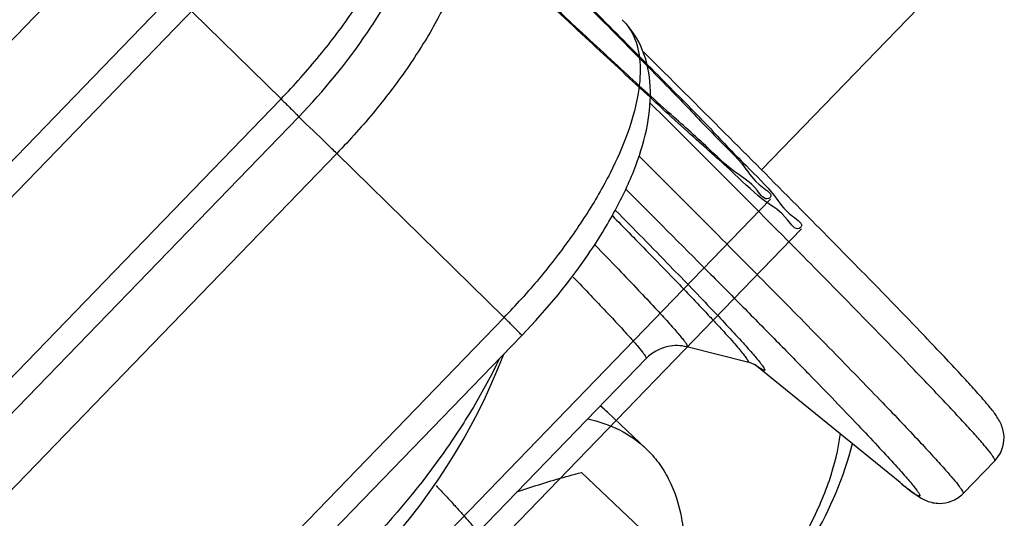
# Model space of a CAD drawing. Header units: millimetres. Extents: x 17 to 597, y 16 to 406.
# Tile 38 of 65: x 130 to 149, y 112 to 121. Entities that reach past the tile are written whole.
import ezdxf

# ---------------------------------------------------------------- set-up
doc = ezdxf.new("R2010")
doc.units = ezdxf.units.MM
doc.header["$LTSCALE"] = 32.67
doc.layers.get('0').update_dxf_attribs({"linetype": 'CONTINUOUS'})
for name, color, linetype in [('02___PRT_ALL_AXES', 7, 'CONTINUOUS'), ('AXES', 7, 'CONTINUOUS'), ('ROUNDS', 7, 'CONTINUOUS'), ('SURFS', 7, 'CONTINUOUS')]:
    doc.layers.add(name, color=color, linetype=linetype)

msp = doc.modelspace()

# ---------------------------------------------------------------- linework, layer by layer
at = {"color": 7, "linetype": 'Continuous'}
for p, q in [((143.990563, 114.818608), (142.859668, 115.101733)), ((142.103315, 114.883007), (138.947919, 111.620608)), ((146.838924, 112.568178), (144.139979, 114.762723)), ((142.096152, 113.207228), (141.387455, 113.878514)), ((148.607736, 112.977647), (148.016721, 112.36659)), ((140.896569, 112.758009), (143.591131, 110.205689))]:
    msp.add_line(p, q, dxfattribs=at)
for centre, radius, start, end in [((128.51321, 119.183771), 11.72, 293.0481662, 338.9072337), ((139.98855, 112.401542), 2.034298, 46.550557, 51.7528302)]:
    msp.add_arc(centre, radius, start, end, dxfattribs=at)
for points, knots in [([(139.363585, 114.877176), (139.218098, 114.56975), (138.87986, 113.946529), (138.055602, 112.702141), (137.308826, 111.818513), (136.76391, 111.255118)], [0, 0, 0, 0, 0.228034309, 0.4744872, 1, 1, 1, 1]), ([(141.012823, 113.758647), (141.218039, 113.71469), (141.610531, 113.58197), (141.951606, 113.344175), (142.096263, 113.207119)], [0, 0, 0, 0, 0.512951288, 1, 1, 1, 1]), ([(142.096263, 113.207119), (142.181983, 113.125903), (142.341024, 112.946222), (142.60116, 112.52467), (142.715904, 112.159339), (142.760811, 111.908261)], [0, 0, 0, 0, 0.239260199, 0.483197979, 1, 1, 1, 1]), ([(139.691992, 112.393831), (139.790079, 112.428367), (140.18759, 112.562659), (140.59119, 112.678502), (140.896569, 112.758009)], [0, 0, 0, 0, 0.247859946, 1, 1, 1, 1]), ([(142.760811, 111.908261), (142.773926, 111.834932), (142.817507, 111.525553), (142.81735, 111.210749), (142.798075, 110.973784)], [0, 0, 0, 0, 0.23857446, 1, 1, 1, 1])]:
    msp.add_open_spline(points, degree=3, knots=knots, dxfattribs=at)
at = {"layer": '02___PRT_ALL_AXES', "color": 7, "linetype": 'Continuous'}
msp.add_line((144.256006, 118.403252), (148.375038, 122.661965), dxfattribs=at)
at = {"layer": 'AXES', "color": 9, "linetype": 'Continuous'}
msp.add_open_spline([(138.183724, 112.516066), (138.246192, 112.449714), (138.362653, 112.325304), (138.523747, 112.150486), (138.65899, 112.000563), (138.768183, 111.87591), (138.85137, 111.776366), (138.908385, 111.703036), (138.939228, 111.656103), (138.950009, 111.631941), (138.949882, 111.622647), (138.947914, 111.620612)], degree=3, knots=[0, 0, 0, 0, 0.231114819, 0.432171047, 0.602898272, 0.743094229, 0.852596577, 0.931379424, 0.979667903, 0.992821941, 1, 1, 1, 1], dxfattribs=at)
at = {"layer": 'ROUNDS', "color": 9, "linetype": 'Continuous'}
for p, q in [((113.540965, 103.525803), (132.170896, 122.787495)), ((135.292047, 119.728422), (132.170896, 122.787495)), ((116.662116, 100.466729), (135.292047, 119.728422)), ((136.332431, 118.708731), (117.7025, 99.447038)), ((136.332431, 118.708731), (139.453581, 115.649658)), ((139.453581, 115.649658), (120.82365, 96.387965))]:
    msp.add_line(p, q, dxfattribs=at)
at = {"layer": 'ROUNDS', "color": 7, "linetype": 'Continuous'}
for p, q in [((116.991931, 100.132949), (135.621862, 119.394642)), ((139.783396, 115.315878), (121.153465, 96.054185))]:
    msp.add_line(p, q, dxfattribs=at)
at = {"layer": 'ROUNDS', "color": 9, "linetype": 'Continuous'}
for centre, radius, start, end in [((128.136229, 111.323279), 11.005262, 47.05105, 47.171332), ((129.765893, 125.020028), 13.47795, 315.9538927, 317.9709305), ((142.599142, 113.520574), 2.076402, 37.6677335, 38.06514)]:
    msp.add_arc(centre, radius, start, end, dxfattribs=at)
for points, knots in [([(135.292047, 119.728422), (135.542531, 119.9874), (136.015118, 120.516429), (136.639097, 121.342541), (137.150929, 122.165782), (137.532444, 122.955994), (137.770212, 123.686187), (137.856933, 124.332687), (137.791047, 124.809201), (137.646647, 125.110216), (137.549172, 125.231774), (137.495315, 125.284568)], [0, 0, 0, 0, 0.16913473, 0.332578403, 0.48543224, 0.623467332, 0.743573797, 0.844425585, 0.927637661, 0.964596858, 1, 1, 1, 1]), ([(138.535699, 124.264877), (138.589555, 124.212083), (138.687031, 124.090525), (138.83143, 123.78951), (138.897317, 123.312996), (138.810595, 122.666496), (138.572828, 121.936303), (138.191312, 121.146091), (137.67948, 120.32285), (137.055502, 119.496737), (136.582915, 118.967709), (136.332431, 118.708731)], [0, 0, 0, 0, 0.035403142, 0.072362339, 0.155574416, 0.256426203, 0.376532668, 0.51456776, 0.667421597, 0.83086527, 1, 1, 1, 1]), ([(141.65685, 121.205803), (141.760047, 121.104644), (141.930217, 120.832565), (142.014834, 120.323453), (141.955244, 119.7242), (141.758074, 119.047348), (141.430268, 118.311212), (140.981739, 117.538428), (140.426814, 116.754068), (140.003177, 116.246963), (139.777385, 115.996438)], [0, 0, 0, 0, 0.073299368, 0.15704881, 0.257444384, 0.376430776, 0.513198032, 0.665233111, 0.828931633, 1, 1, 1, 1]), ([(135.292047, 119.728422), (135.315952, 119.704993), (135.361633, 119.660111), (135.42639, 119.596126), (135.483382, 119.539397), (135.53153, 119.491063), (135.569597, 119.452224), (135.595134, 119.42586), (135.609326, 119.4103), (135.616788, 119.402353), (135.619487, 119.398149), (135.622375, 119.395172), (135.621862, 119.394642)], [0, 0, 0, 0, 0.213891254, 0.409232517, 0.581683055, 0.727862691, 0.844827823, 0.93014732, 0.960380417, 0.982112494, 0.995285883, 1, 1, 1, 1]), ([(148.607733, 112.97765), (148.611165, 112.981199), (148.608171, 112.999363), (148.593804, 113.025237), (148.566853, 113.06734), (148.505681, 113.148824), (148.394017, 113.283824), (148.21877, 113.483216), (147.98993, 113.73469), (147.708102, 114.037222), (147.37383, 114.390186), (146.987904, 114.792675), (146.551221, 115.243731), (145.871719, 115.94016), (144.903715, 116.922546), (143.605741, 118.228022), (142.679061, 119.153551), (142.187289, 119.643398)], [0, 0, 0, 0, 0.001598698, 0.004910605, 0.010181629, 0.017458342, 0.038069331, 0.066757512, 0.103471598, 0.148133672, 0.200641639, 0.260872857, 0.328686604, 0.403921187, 0.575924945, 0.775251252, 1, 1, 1, 1]), ([(136.332431, 118.708731), (136.270738, 118.769197), (136.039664, 118.9941), (135.807429, 119.21786), (135.634626, 119.378702)], [0, 0, 0, 0, 0.267889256, 1, 1, 1, 1]), ([(141.971795, 118.658024), (142.436201, 118.194769), (143.310718, 117.320039), (144.534853, 116.086811), (145.446801, 115.159598), (146.086326, 114.502756), (146.496975, 114.0776), (146.859701, 113.698321), (147.173712, 113.365769), (147.438312, 113.080746), (147.653028, 112.843813), (147.81734, 112.655875), (147.921884, 112.528583), (147.979066, 112.451617), (148.004128, 112.41185), (148.01755, 112.387172), (148.020005, 112.36999), (148.016719, 112.366592)], [0, 0, 0, 0, 0.225285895, 0.424809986, 0.596781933, 0.671945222, 0.739664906, 0.799789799, 0.852188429, 0.896745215, 0.933366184, 0.961978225, 0.98253642, 0.989797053, 0.995060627, 0.998376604, 1, 1, 1, 1]), ([(141.729122, 118.039159), (142.242255, 117.526287), (142.982856, 116.783592), (143.928691, 115.827964), (144.550284, 115.196316), (145.109863, 114.623741), (145.605688, 114.112035), (146.036237, 113.662817), (146.400177, 113.277495), (146.66055, 112.996201), (146.834328, 112.803661), (146.939433, 112.684738), (147.027199, 112.582513), (147.097626, 112.497295), (147.150648, 112.428597), (147.183486, 112.382362), (147.200428, 112.352218), (147.208238, 112.336613), (147.212232, 112.313346), (147.188875, 112.316374), (147.173068, 112.323641), (147.142445, 112.339485), (147.095222, 112.370698), (147.024894, 112.421299), (146.937477, 112.488753), (146.87373, 112.539876), (146.838923, 112.568178)], [0, 0, 0, 0, 0.259685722, 0.375426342, 0.481273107, 0.57689532, 0.661996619, 0.736313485, 0.799616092, 0.851712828, 0.873509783, 0.892451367, 0.908525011, 0.921724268, 0.932047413, 0.939505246, 0.942174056, 0.944155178, 0.946271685, 0.948376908, 0.950350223, 0.953010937, 0.960452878, 0.970759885, 0.983942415, 1, 1, 1, 1]), ([(141.474557, 117.545123), (141.68333, 117.332829), (142.072845, 116.935286), (142.540039, 116.453679), (142.870656, 116.109209), (143.086169, 115.882797), (143.279361, 115.677792), (143.450004, 115.49444), (143.597912, 115.332965), (143.722902, 115.193573), (143.824919, 115.076438), (143.90373, 114.981746), (143.954597, 114.916376), (143.982847, 114.875128), (143.996448, 114.852908), (144.003558, 114.836755), (144.007533, 114.824301), (144.000431, 114.815954), (143.993935, 114.817766), (143.99056, 114.818611)], [0, 0, 0, 0, 0.238865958, 0.446493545, 0.5382808, 0.621900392, 0.697257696, 0.76426229, 0.822838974, 0.872923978, 0.914463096, 0.947425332, 0.971799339, 0.98077981, 0.987646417, 0.992451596, 0.995366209, 0.997208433, 1, 1, 1, 1]), ([(141.533955, 117.646545), (141.874967, 117.30063), (142.483188, 116.680627), (143.276851, 115.857266), (143.793259, 115.307722), (144.085787, 114.979906), (144.191912, 114.85444), (144.233915, 114.800795)], [0, 0, 0, 0, 0.371399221, 0.664060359, 0.87441259, 0.947905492, 1, 1, 1, 1]), ([(141.152407, 116.995875), (141.297035, 116.847148), (141.566224, 116.569155), (141.938133, 116.18051), (142.209018, 115.892913), (142.394252, 115.692563), (142.509951, 115.56552), (142.609706, 115.453844), (142.693471, 115.357615), (142.761124, 115.276993), (142.812886, 115.211895), (142.848329, 115.162825), (142.867982, 115.130686), (142.874305, 115.11306), (142.874716, 115.103938), (142.867544, 115.099723), (142.86255, 115.101013), (142.859665, 115.101736)], [0, 0, 0, 0, 0.241414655, 0.450309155, 0.625978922, 0.701163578, 0.767833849, 0.825934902, 0.875422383, 0.916270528, 0.948465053, 0.972022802, 0.987057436, 0.991529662, 0.994301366, 0.99653906, 1, 1, 1, 1]), ([(140.742546, 116.403395), (140.85189, 116.290063), (141.056107, 116.077455), (141.339452, 115.778862), (141.578433, 115.522919), (141.772569, 115.31018), (141.92131, 115.141539), (142.01618, 115.027391), (142.068204, 114.958574), (142.091207, 114.923012), (142.103424, 114.901307), (142.106189, 114.885978), (142.103315, 114.883008)], [0, 0, 0, 0, 0.230829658, 0.432106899, 0.603340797, 0.744125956, 0.854138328, 0.933179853, 0.961075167, 0.981271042, 0.993942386, 1, 1, 1, 1]), ([(139.783397, 115.315877), (139.783909, 115.316408), (139.781021, 115.319385), (139.778322, 115.323588), (139.77086, 115.331536), (139.756669, 115.347096), (139.731132, 115.373459), (139.693065, 115.412299), (139.644916, 115.460632), (139.587924, 115.517362), (139.523168, 115.581347), (139.477486, 115.626228), (139.453581, 115.649658)], [0, 0, 0, 0, 0.004714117, 0.017887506, 0.039619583, 0.06985268, 0.155172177, 0.272137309, 0.418316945, 0.590767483, 0.786108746, 1, 1, 1, 1]), ([(144.242756, 114.789425), (144.253751, 114.77518), (144.272843, 114.749806), (144.296011, 114.715637), (144.309324, 114.692549), (144.314659, 114.678284), (144.316015, 114.671154), (144.31481, 114.665372), (144.309933, 114.662525), (144.303351, 114.662908), (144.290127, 114.666516), (144.268011, 114.677738), (144.249537, 114.689047), (144.238677, 114.696073)], [0, 0, 0, 0, 0.234694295, 0.41391979, 0.53849451, 0.581076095, 0.61165539, 0.633047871, 0.65257464, 0.679140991, 0.71696518, 0.831295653, 1, 1, 1, 1]), ([(144.238677, 114.696073), (144.234533, 114.698754), (144.215952, 114.711018), (144.197751, 114.723851), (144.18371, 114.734003)], [0, 0, 0, 0, 0.221694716, 1, 1, 1, 1]), ([(143.852018, 109.977817), (144.34871, 110.491352), (144.986289, 111.341101), (145.53592, 112.571022), (145.689906, 113.185988), (145.728503, 113.482465)], [0, 0, 0, 0, 0.531867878, 0.777423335, 1, 1, 1, 1])]:
    msp.add_open_spline(points, degree=3, knots=knots, dxfattribs=at)
at = {"layer": 'ROUNDS', "color": 7, "linetype": 'Continuous'}
for points, knots in [([(135.621862, 119.394642), (136.092681, 119.881428), (136.728065, 120.651206), (137.394208, 121.746124), (137.758183, 122.532755), (137.984838, 123.293562), (138.052727, 124.028412), (137.918316, 124.726607), (137.658949, 125.124191), (137.495317, 125.284569)], [0, 0, 0, 0, 0.302291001, 0.442470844, 0.571295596, 0.688130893, 0.795255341, 0.897727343, 1, 1, 1, 1]), ([(139.783396, 115.315878), (140.254216, 115.802663), (140.8896, 116.572442), (141.555743, 117.66736), (141.919717, 118.45399), (142.146372, 119.214797), (142.214261, 119.949647), (142.07985, 120.647843), (141.820483, 121.045426), (141.656851, 121.205804)], [0, 0, 0, 0, 0.302291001, 0.442470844, 0.571295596, 0.688130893, 0.795255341, 0.897727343, 1, 1, 1, 1]), ([(148.607736, 112.977647), (148.677659, 113.049941), (148.771136, 113.21419), (148.789397, 113.476667), (148.728242, 113.666587), (148.651171, 113.793925), (148.56682, 113.910769), (148.440781, 114.064228), (148.254656, 114.276928), (148.018385, 114.536772), (147.729351, 114.847116), (147.386964, 115.208521), (146.991519, 115.6207), (146.543695, 116.082932), (145.845953, 116.797482), (144.85096, 117.806379), (143.515948, 119.147912), (142.562479, 120.099344), (142.056386, 120.603004)], [0, 0, 0, 0, 0.029115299, 0.052008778, 0.074410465, 0.085597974, 0.095037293, 0.116104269, 0.143052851, 0.176855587, 0.217764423, 0.265818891, 0.320969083, 0.383115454, 0.452125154, 0.61007756, 0.793308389, 1, 1, 1, 1]), ([(142.859668, 115.101733), (142.747476, 115.129821), (142.546617, 115.133114), (142.287333, 115.037965), (142.159352, 114.940944), (142.103315, 114.883007)], [0, 0, 0, 0, 0.423322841, 0.704974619, 1, 1, 1, 1]), ([(144.164572, 114.749661), (144.165972, 114.748702), (144.174322, 114.74319), (144.133016, 114.768622), (144.112877, 114.776112), (144.052508, 114.801679), (144.014594, 114.812592), (143.990563, 114.818608)], [0, 0, 0, 0, 0.025733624, 0.108345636, 0.373337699, 0.624404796, 1, 1, 1, 1]), ([(143.954591, 109.869164), (144.436341, 110.367251), (145.258466, 111.432896), (145.799532, 112.675395), (145.950408, 113.298005)], [0, 0, 0, 0, 0.519615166, 1, 1, 1, 1]), ([(146.838924, 112.568178), (146.895663, 112.522042), (146.999606, 112.439203), (147.130293, 112.342775), (147.238592, 112.274402), (147.372114, 112.207303), (147.567151, 112.166248), (147.812687, 112.209533), (147.95484, 112.302611), (148.016721, 112.36659)], [0, 0, 0, 0, 0.164191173, 0.298423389, 0.364379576, 0.45153084, 0.633229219, 0.800154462, 1, 1, 1, 1])]:
    msp.add_open_spline(points, degree=3, knots=knots, dxfattribs=at)
at = {"layer": 'SURFS', "color": 7, "linetype": 'Continuous'}
for p, q in [((136.546654, 125.056802), (110.13108, 97.745446)), ((136.874542, 124.726461), (110.458968, 97.415106))]:
    msp.add_line(p, q, dxfattribs=at)
at = {"layer": 'SURFS', "color": 6, "linetype": 'Continuous'}
for p, q in [((118.008953, 90.546936), (144.424527, 117.858291)), ((118.58399, 89.990759), (144.999564, 117.302114))]:
    msp.add_line(p, q, dxfattribs=at)
at = {"layer": 'SURFS', "color": 7, "linetype": 'Continuous'}
for points in [[(133.911682, 128.497527), (134.449524, 127.970382), (135.494053, 126.94489), (137.007491, 125.45325), (138.412666, 124.062346), (139.695029, 122.786098), (140.843778, 121.636936), (141.841557, 120.627159), (142.69633, 119.764334), (143.349525, 119.064255), (143.925376, 118.515632), (144.12225, 118.166501), (144.484608, 117.936916), (144.317118, 117.81638), (144.110227, 118.148365), (143.717078, 118.364074), (143.154575, 118.918519), (142.419011, 119.561032), (141.522162, 120.392701), (140.471407, 121.364337), (139.277817, 122.480869), (137.953091, 123.726371), (137.028645, 124.600254), (136.546654, 125.056802)], [(134.156905, 128.275131), (134.71162, 127.731448), (135.788918, 126.673783), (137.349836, 125.135347), (138.799096, 123.700807), (140.12169, 122.384519), (141.306478, 121.199305), (142.335559, 120.157849), (143.217149, 119.267955), (143.890837, 118.545913), (144.484753, 117.980077), (144.687804, 117.619993), (145.06153, 117.383206), (144.888786, 117.258888), (144.675404, 117.601288), (144.269921, 117.823765), (143.68977, 118.395604), (142.93113, 119.058275), (142.006144, 119.916035), (140.922424, 120.918154), (139.691389, 122.069715), (138.325102, 123.354291), (137.371655, 124.25559), (136.874542, 124.726461)]]:
    msp.add_open_spline(points, degree=3, knots=[0, 0, 0, 0, 0.088225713, 0.171482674, 0.248943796, 0.319839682, 0.38346632, 0.439192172, 0.486464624, 0.524815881, 0.553868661, 0.573343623, 0.583084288, 0.58455426, 0.594791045, 0.614758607, 0.644292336, 0.683107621, 0.730822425, 0.7869645, 0.850977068, 0.92222474, 1, 1, 1, 1], dxfattribs=at)

doc.saveas('drawing.dxf')
